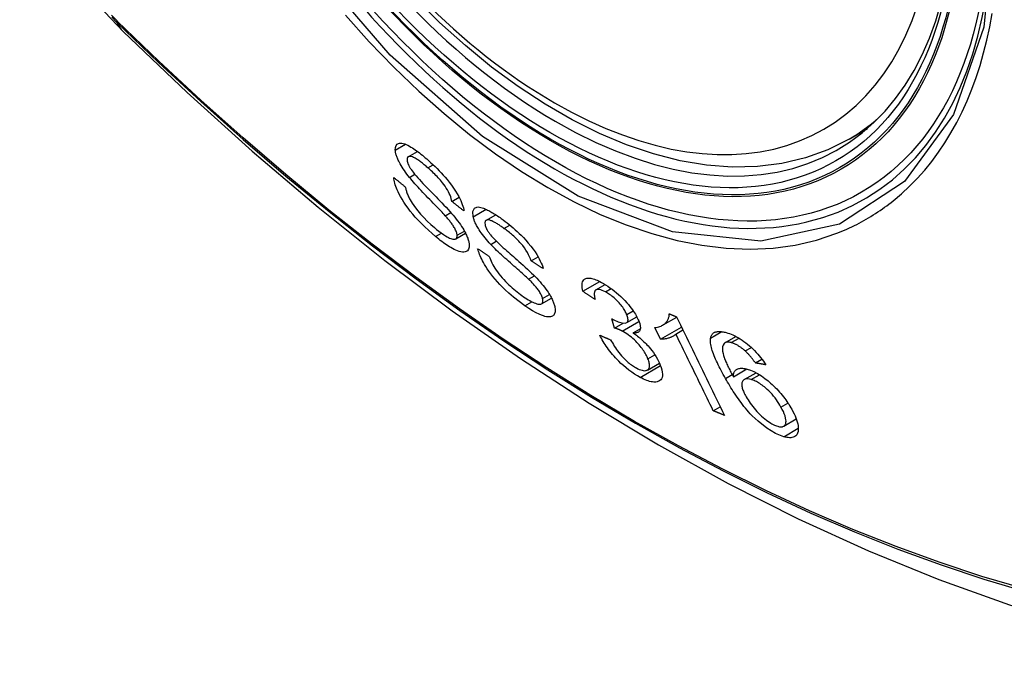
# Model space of a CAD drawing. Header units: inches. Extents: x 94.4 to 112.3, y 27.4 to 61.9.
# Tile 2 of 19: x 104.445 to 104.996, y 30.689 to 31.046. Entities that reach past the tile are written whole.
import ezdxf

# ---------------------------------------------------------------- set-up
doc = ezdxf.new("R2010")
doc.units = ezdxf.units.IN
doc.header["$MEASUREMENT"] = 0
doc.layers.add('Visible Edges(ANSI)', color=7, linetype='Continuous', lineweight=25)
doc.layers.add('Visible Tangent Edges(ANSI)', color=7, linetype='Continuous', lineweight=25)

msp = doc.modelspace()

# ---------------------------------------------------------------- linework, layer by layer
at = {"layer": 'Visible Edges(ANSI)'}
for p, q in [((104.90877, 30.97958), (104.91905, 30.98551)), ((104.66219, 30.96971), (104.66734, 30.97268)), ((104.68665, 30.94468), (104.69072, 30.94703)), ((104.68286, 30.93674), (104.68599, 30.93855)), ((104.70568, 30.93413), (104.71115, 30.93729)), ((104.6888, 30.9238), (104.69427, 30.92695)), ((104.73099, 30.91148), (104.73485, 30.91371)), ((104.72948, 30.90127), (104.73275, 30.90316)), ((104.75992, 30.89445), (104.76934, 30.89989)), ((104.76722, 30.8952), (104.7724, 30.8982)), ((104.73671, 30.88745), (104.74233, 30.8907)), ((104.77763, 30.87393), (104.77605, 30.87914)), ((104.77763, 30.87393), (104.78237, 30.87667)), ((104.78439, 30.87693), (104.79007, 30.88021)), ((104.80447, 30.87547), (104.81237, 30.88003)), ((104.78809, 30.87116), (104.792, 30.87341)), ((104.8033, 30.86762), (104.8001, 30.87414)), ((104.8033, 30.86762), (104.81509, 30.87443)), ((104.81187, 30.87058), (104.81585, 30.87287)), ((104.83936, 30.86568), (104.84552, 30.86923)), ((104.8507, 30.86109), (104.85411, 30.86306)), ((104.8564, 30.8544), (104.86, 30.85648)), ((104.79598, 30.85044), (104.80268, 30.85431)), ((104.84408, 30.84668), (104.85159, 30.85102)), ((104.85008, 30.84508), (104.85674, 30.84892)), ((104.83282, 30.82765), (104.83674, 30.82991)), ((104.87223, 30.81902), (104.87923, 30.82306))]:
    msp.add_line(p, q, dxfattribs=at)
at = {"layer": 'Visible Edges(ANSI)', "flags": 128}
for points in [[(104.44491, 31.13991), (104.44915, 31.12562), (104.45429, 31.1119), (104.46028, 31.09869), (104.46708, 31.08598), (104.47469, 31.07372), (104.48314, 31.06194), (104.49245, 31.05062), (104.50271, 31.03981)], [(104.90877, 30.97958), (104.8969, 30.97364), (104.88434, 30.96909), (104.87118, 30.96596), (104.8575, 30.96424), (104.84341, 30.96394), (104.82898, 30.96504), (104.81427, 30.96749), (104.79935, 30.97128), (104.78429, 30.97636), (104.76913, 30.9827), (104.75396, 30.99027), (104.73881, 30.99901), (104.72375, 31.00889), (104.70885, 31.01986), (104.69416, 31.03187), (104.67975, 31.04485), (104.66567, 31.05876)], [(104.50271, 31.03981), (104.53851, 31.00565), (104.57488, 30.97289), (104.61176, 30.94157), (104.64911, 30.91175), (104.68687, 30.88349), (104.725, 30.85683), (104.76346, 30.83182), (104.8022, 30.80852), (104.84117, 30.78697), (104.88033, 30.76721), (104.91964, 30.74931), (104.95906, 30.7333), (104.99853, 30.71923), (105.03803, 30.70717), (105.07749, 30.69715), (105.11687, 30.68925)], [(104.65497, 30.97343), (104.65503, 30.97491), (104.65542, 30.97606), (104.65605, 30.97679), (104.65672, 30.97716), (104.65731, 30.97732), (104.65794, 30.97735), (104.65864, 30.97729), (104.65941, 30.97712), (104.66024, 30.97685), (104.6611, 30.9765), (104.66198, 30.97609), (104.66285, 30.97562), (104.66372, 30.97512), (104.66456, 30.97459), (104.66537, 30.97407), (104.66614, 30.97354), (104.66693, 30.97298), (104.66772, 30.9724), (104.66851, 30.9718), (104.66932, 30.97117), (104.67013, 30.97052), (104.67094, 30.96985), (104.67176, 30.96916), (104.67257, 30.96845)], [(104.6629, 30.95815), (104.66215, 30.95909), (104.66143, 30.96004), (104.66072, 30.96099), (104.66005, 30.96194), (104.6594, 30.96289), (104.65878, 30.96385), (104.65821, 30.96478), (104.6577, 30.96565), (104.65727, 30.96645), (104.65691, 30.96716), (104.6566, 30.96781), (104.65634, 30.96838), (104.65613, 30.96889), (104.65594, 30.96936), (104.65577, 30.96982), (104.65562, 30.97027), (104.65548, 30.9707), (104.65536, 30.97113), (104.65526, 30.97154), (104.65517, 30.97194), (104.6551, 30.97233), (104.65504, 30.97271), (104.655, 30.97308), (104.65497, 30.97343)], [(104.67318, 30.9635), (104.67267, 30.96395), (104.67216, 30.96439), (104.67164, 30.96482), (104.67113, 30.96524), (104.67062, 30.96566), (104.67012, 30.96606), (104.66961, 30.96646), (104.66911, 30.96684), (104.66861, 30.96721), (104.66811, 30.96757), (104.66761, 30.96791), (104.66713, 30.96824), (104.66665, 30.96854), (104.66618, 30.96882), (104.66571, 30.96908), (104.66515, 30.96936), (104.66451, 30.96961), (104.66382, 30.96981), (104.66313, 30.9699), (104.66254, 30.96985), (104.66207, 30.96963), (104.66174, 30.96924), (104.66157, 30.96868), (104.66155, 30.96797)], [(104.66155, 30.96797), (104.66156, 30.9678), (104.66158, 30.96762), (104.66161, 30.96744), (104.66164, 30.96725), (104.66168, 30.96706), (104.66173, 30.96686), (104.66178, 30.96666), (104.66185, 30.96645), (104.66191, 30.96623), (104.66199, 30.96602), (104.66208, 30.96579), (104.66217, 30.96556), (104.66227, 30.96533), (104.66238, 30.96509), (104.66249, 30.96485), (104.66261, 30.96461), (104.66274, 30.96436), (104.66287, 30.96412), (104.66301, 30.96387), (104.66316, 30.96362), (104.66331, 30.96336), (104.66347, 30.96311), (104.66364, 30.96285), (104.66381, 30.96259)], [(104.67257, 30.96845), (104.67373, 30.96743), (104.67489, 30.96637), (104.67605, 30.96529), (104.67721, 30.96419), (104.67835, 30.96305), (104.67949, 30.96189), (104.68062, 30.9607), (104.68174, 30.95948), (104.68285, 30.95823), (104.68401, 30.95688), (104.6852, 30.95541), (104.68641, 30.95383), (104.68761, 30.95216), (104.68872, 30.9505), (104.68966, 30.94896), (104.69044, 30.94755), (104.6911, 30.94628), (104.69163, 30.94514), (104.69208, 30.94407), (104.69247, 30.94305), (104.69278, 30.94207), (104.69304, 30.94113), (104.69323, 30.94024), (104.69336, 30.93939)], [(104.66381, 30.96259), (104.66434, 30.96184), (104.665, 30.96098), (104.66577, 30.96004), (104.66664, 30.95903), (104.66757, 30.95798), (104.66854, 30.95691), (104.66951, 30.95584), (104.67047, 30.95482), (104.67139, 30.95384), (104.6723, 30.9529), (104.67319, 30.95197), (104.67408, 30.95106), (104.67498, 30.95014), (104.67589, 30.9492), (104.67683, 30.94824), (104.6778, 30.94724), (104.67882, 30.9462), (104.67988, 30.94509), (104.68101, 30.94392), (104.68217, 30.94269), (104.68334, 30.94145), (104.68447, 30.94023), (104.68553, 30.93906), (104.68649, 30.93798)], [(104.68665, 30.94468), (104.68648, 30.94549), (104.68625, 30.94633), (104.68596, 30.94721), (104.68561, 30.94814), (104.68519, 30.9491), (104.6847, 30.9501), (104.68413, 30.95113), (104.68349, 30.95218), (104.6828, 30.95324), (104.6821, 30.95421), (104.68143, 30.95508), (104.6808, 30.95586), (104.6802, 30.95657), (104.67959, 30.95727), (104.67897, 30.95795), (104.67834, 30.95862), (104.6777, 30.95928), (104.67706, 30.95992), (104.67641, 30.96055), (104.67577, 30.96117), (104.67512, 30.96177), (104.67448, 30.96236), (104.67383, 30.96294), (104.67318, 30.9635)], [(104.67749, 30.92509), (104.67552, 30.9268), (104.67353, 30.92858), (104.67155, 30.93042), (104.66961, 30.93234), (104.66778, 30.93422), (104.66617, 30.93599), (104.66473, 30.93765), (104.66338, 30.93931), (104.66209, 30.94098), (104.66087, 30.94267), (104.65973, 30.94437), (104.65874, 30.94597), (104.65788, 30.94745), (104.65716, 30.94881), (104.65656, 30.95003), (104.65607, 30.95111), (104.65565, 30.9521), (104.65529, 30.95306), (104.65497, 30.95398), (104.6547, 30.95487), (104.65448, 30.95573), (104.6543, 30.95655), (104.65417, 30.95735), (104.65407, 30.95811)], [(104.65407, 30.95811), (104.65434, 30.95789), (104.65461, 30.95767), (104.65488, 30.95745), (104.65515, 30.95723), (104.65543, 30.95701), (104.6557, 30.95679), (104.65597, 30.95657), (104.65624, 30.95635), (104.65651, 30.95614), (104.65678, 30.95592), (104.65705, 30.9557), (104.65732, 30.95548), (104.65759, 30.95526), (104.65786, 30.95504), (104.65813, 30.95482), (104.65841, 30.9546), (104.65868, 30.95438), (104.65895, 30.95416), (104.65922, 30.95394), (104.65949, 30.95372), (104.65976, 30.9535), (104.66003, 30.95329), (104.66031, 30.95307), (104.66058, 30.95285)], [(104.68286, 30.93674), (104.68235, 30.93731), (104.68177, 30.93794), (104.68111, 30.93864), (104.68039, 30.9394), (104.67962, 30.9402), (104.6788, 30.94106), (104.67794, 30.94195), (104.67704, 30.94288), (104.67612, 30.94383), (104.67517, 30.94481), (104.67421, 30.9458), (104.67325, 30.9468), (104.67229, 30.9478), (104.67133, 30.9488), (104.67039, 30.94979), (104.66947, 30.95076), (104.66857, 30.95171), (104.66771, 30.95264), (104.66685, 30.95359), (104.66599, 30.95454), (104.66515, 30.95548), (104.66435, 30.95641), (104.66359, 30.9573), (104.6629, 30.95815)], [(104.66058, 30.95285), (104.66067, 30.9524), (104.66078, 30.95194), (104.66089, 30.95147), (104.66103, 30.95099), (104.66117, 30.9505), (104.66133, 30.95), (104.66151, 30.94949), (104.6617, 30.94897), (104.66191, 30.94844), (104.66214, 30.94789), (104.6624, 30.94734), (104.66267, 30.94678), (104.66296, 30.94621), (104.6633, 30.94557), (104.66379, 30.94474), (104.66443, 30.94372), (104.66526, 30.94251), (104.66629, 30.9411), (104.66758, 30.93948), (104.66913, 30.93766), (104.67093, 30.93569), (104.67287, 30.93372), (104.67484, 30.93187), (104.67682, 30.93013)], [(104.69336, 30.93939), (104.69308, 30.93961), (104.6928, 30.93983), (104.69252, 30.94005), (104.69224, 30.94027), (104.69196, 30.94049), (104.69168, 30.94071), (104.6914, 30.94093), (104.69112, 30.94115), (104.69084, 30.94137), (104.69056, 30.94159), (104.69028, 30.94181), (104.69, 30.94203), (104.68972, 30.94225), (104.68944, 30.94247), (104.68917, 30.94269), (104.68889, 30.94292), (104.68861, 30.94314), (104.68833, 30.94336), (104.68805, 30.94358), (104.68777, 30.9438), (104.68749, 30.94402), (104.68721, 30.94424), (104.68693, 30.94446), (104.68665, 30.94468)], [(104.68649, 30.93798), (104.68735, 30.93695), (104.6882, 30.93592), (104.68904, 30.93488), (104.68984, 30.93383), (104.69062, 30.93278), (104.69137, 30.93174), (104.69207, 30.93069), (104.69271, 30.9297), (104.69327, 30.92879), (104.69374, 30.92795), (104.69415, 30.92718), (104.6945, 30.92649), (104.69479, 30.92587), (104.69504, 30.92531), (104.69526, 30.92477), (104.69546, 30.92424), (104.69564, 30.92373), (104.6958, 30.92323), (104.69594, 30.92275), (104.69605, 30.92228), (104.69615, 30.92183), (104.69623, 30.92139), (104.69629, 30.92096), (104.69633, 30.92055)], [(104.69853, 30.93615), (104.69832, 30.93912), (104.69925, 30.94096), (104.70049, 30.94154), (104.70126, 30.9416), (104.70204, 30.94153), (104.70283, 30.94138), (104.70358, 30.94116), (104.70428, 30.94092), (104.70489, 30.94068), (104.70545, 30.94045), (104.70602, 30.94019), (104.7066, 30.93991), (104.7072, 30.93961), (104.7078, 30.93929), (104.70841, 30.93895), (104.70903, 30.9386), (104.70966, 30.93822), (104.71029, 30.93783), (104.71093, 30.93743), (104.71158, 30.937), (104.71223, 30.93657), (104.71289, 30.93612), (104.71355, 30.93565), (104.71422, 30.93518)], [(104.68955, 30.92579), (104.6895, 30.9262), (104.68942, 30.92664), (104.68931, 30.9271), (104.68915, 30.92759), (104.68896, 30.9281), (104.68873, 30.92863), (104.68847, 30.92918), (104.68819, 30.92971), (104.68791, 30.93022), (104.68761, 30.93071), (104.68731, 30.93117), (104.68701, 30.93162), (104.68671, 30.93205), (104.6864, 30.93248), (104.68608, 30.93291), (104.68574, 30.93334), (104.6854, 30.93378), (104.68505, 30.93421), (104.68469, 30.93464), (104.68433, 30.93507), (104.68396, 30.9355), (104.6836, 30.93592), (104.68323, 30.93633), (104.68286, 30.93674)], [(104.70835, 30.92069), (104.70753, 30.92158), (104.70673, 30.92247), (104.70594, 30.92338), (104.70517, 30.9243), (104.70443, 30.92523), (104.70372, 30.92616), (104.70304, 30.92709), (104.70244, 30.92796), (104.70191, 30.92876), (104.70145, 30.92949), (104.70106, 30.93015), (104.70073, 30.93074), (104.70045, 30.93126), (104.70019, 30.93175), (104.69996, 30.93223), (104.69974, 30.9327), (104.69953, 30.93317), (104.69934, 30.93362), (104.69917, 30.93406), (104.69902, 30.9345), (104.69887, 30.93492), (104.69875, 30.93534), (104.69863, 30.93575), (104.69853, 30.93615)], [(104.71577, 30.92963), (104.7153, 30.92996), (104.71484, 30.93029), (104.71437, 30.93062), (104.71391, 30.93093), (104.71345, 30.93124), (104.71299, 30.93155), (104.71253, 30.93184), (104.71208, 30.93213), (104.71163, 30.9324), (104.71118, 30.93267), (104.71074, 30.93292), (104.71031, 30.93315), (104.70988, 30.93338), (104.70946, 30.93358), (104.70906, 30.93377), (104.70866, 30.93393), (104.70828, 30.93407), (104.70789, 30.93419), (104.70726, 30.93433), (104.70644, 30.93436), (104.70568, 30.93413), (104.70518, 30.9336), (104.70501, 30.93276), (104.70515, 30.93164)], [(104.70515, 30.93164), (104.7052, 30.93145), (104.70525, 30.93125), (104.70531, 30.93105), (104.70538, 30.93084), (104.70545, 30.93063), (104.70553, 30.93041), (104.70562, 30.93019), (104.70572, 30.92997), (104.70582, 30.92974), (104.70593, 30.92951), (104.70605, 30.92927), (104.70617, 30.92904), (104.7063, 30.92879), (104.70644, 30.92855), (104.70659, 30.9283), (104.70674, 30.92806), (104.7069, 30.92781), (104.70706, 30.92756), (104.70723, 30.92731), (104.70741, 30.92706), (104.70759, 30.92681), (104.70778, 30.92655), (104.70797, 30.9263), (104.70816, 30.92605)], [(104.71422, 30.93518), (104.71532, 30.93437), (104.71643, 30.93353), (104.71754, 30.93267), (104.71866, 30.93177), (104.71977, 30.93085), (104.72089, 30.9299), (104.722, 30.92892), (104.72311, 30.92791), (104.72422, 30.92687), (104.72535, 30.92576), (104.7266, 30.92449), (104.72794, 30.92305), (104.72935, 30.92145), (104.73077, 30.91971), (104.73204, 30.91803), (104.73313, 30.91647), (104.73406, 30.91504), (104.73483, 30.91374), (104.73549, 30.91254), (104.73608, 30.91138), (104.73659, 30.91026), (104.73703, 30.90918), (104.7374, 30.90813), (104.73771, 30.90712)], [(104.67682, 30.93013), (104.67809, 30.92907), (104.67936, 30.92807), (104.68062, 30.92713), (104.68185, 30.92627), (104.68297, 30.92555), (104.68393, 30.92498), (104.68472, 30.92456), (104.68538, 30.92424), (104.68601, 30.92398), (104.6866, 30.92378), (104.68715, 30.92364), (104.68766, 30.92357), (104.6881, 30.92358), (104.68847, 30.92365), (104.68876, 30.92377), (104.68898, 30.92392), (104.68914, 30.92408), (104.68927, 30.92425), (104.68938, 30.92445), (104.68946, 30.92467), (104.68952, 30.92492), (104.68955, 30.92519), (104.68956, 30.92548), (104.68955, 30.92579)], [(104.70816, 30.92605), (104.70878, 30.92531), (104.70952, 30.92449), (104.71038, 30.9236), (104.71133, 30.92265), (104.71233, 30.92167), (104.71337, 30.92069), (104.71439, 30.91974), (104.71539, 30.91883), (104.71635, 30.91796), (104.71729, 30.91713), (104.71822, 30.9163), (104.71915, 30.91549), (104.72008, 30.91467), (104.72104, 30.91383), (104.72202, 30.91297), (104.72305, 30.91208), (104.72412, 30.91113), (104.72525, 30.91013), (104.72644, 30.90907), (104.72767, 30.90796), (104.72891, 30.90684), (104.7301, 30.90573), (104.73123, 30.90466), (104.73225, 30.90366)], [(104.73099, 30.91148), (104.73059, 30.91258), (104.7301, 30.91373), (104.72953, 30.91493), (104.72885, 30.91618), (104.72807, 30.91745), (104.72717, 30.91876), (104.72625, 30.91999), (104.72541, 30.92102), (104.7247, 30.92182), (104.72413, 30.92244), (104.72356, 30.92304), (104.72297, 30.92363), (104.72238, 30.9242), (104.72179, 30.92476), (104.72119, 30.9253), (104.72058, 30.92584), (104.71998, 30.92635), (104.71937, 30.92686), (104.71877, 30.92735), (104.71816, 30.92783), (104.71756, 30.9283), (104.71696, 30.92875), (104.71637, 30.92919), (104.71577, 30.92963)], [(104.69633, 30.92055), (104.6963, 30.9191), (104.69596, 30.91794), (104.69537, 30.91714), (104.69467, 30.91668), (104.69401, 30.91645), (104.69332, 30.91635), (104.69255, 30.91637), (104.6917, 30.91649), (104.69077, 30.91673), (104.68981, 30.91706), (104.68885, 30.91745), (104.68789, 30.9179), (104.68696, 30.91838), (104.68608, 30.91887), (104.68526, 30.91937), (104.68442, 30.91989), (104.68358, 30.92044), (104.68273, 30.92103), (104.68187, 30.92164), (104.681, 30.92228), (104.68013, 30.92295), (104.67925, 30.92364), (104.67837, 30.92436), (104.67749, 30.92509)], [(104.72948, 30.90127), (104.72894, 30.90179), (104.72831, 30.90237), (104.72762, 30.90301), (104.72686, 30.90369), (104.72604, 30.90442), (104.72518, 30.9052), (104.72427, 30.906), (104.72332, 30.90684), (104.72235, 30.9077), (104.72136, 30.90857), (104.72035, 30.90947), (104.71933, 30.91036), (104.71832, 30.91126), (104.71732, 30.91216), (104.71633, 30.91305), (104.71536, 30.91393), (104.71442, 30.91478), (104.71351, 30.91563), (104.71259, 30.91649), (104.71167, 30.91735), (104.71078, 30.91822), (104.70992, 30.91907), (104.7091, 30.9199), (104.70835, 30.92069)], [(104.72746, 30.88639), (104.72428, 30.88872), (104.72116, 30.89119), (104.71854, 30.89342), (104.71643, 30.89535), (104.71481, 30.89693), (104.71344, 30.89834), (104.71212, 30.89978), (104.71084, 30.90124), (104.70961, 30.90274), (104.70843, 30.90425), (104.70737, 30.9057), (104.70644, 30.90707), (104.70562, 30.90833), (104.70491, 30.90949), (104.7043, 30.91054), (104.70379, 30.91149), (104.70331, 30.91241), (104.70287, 30.91332), (104.70248, 30.9142), (104.70212, 30.91506), (104.7018, 30.9159), (104.70151, 30.91672), (104.70126, 30.91751), (104.70104, 30.91829)], [(104.70104, 30.91829), (104.70131, 30.91811), (104.70158, 30.91793), (104.70185, 30.91775), (104.70212, 30.91757), (104.7024, 30.91739), (104.70267, 30.91721), (104.70294, 30.91703), (104.70321, 30.91685), (104.70348, 30.91667), (104.70375, 30.91649), (104.70402, 30.91631), (104.70429, 30.91612), (104.70456, 30.91594), (104.70483, 30.91576), (104.70511, 30.91558), (104.70538, 30.9154), (104.70565, 30.91522), (104.70592, 30.91504), (104.70619, 30.91486), (104.70646, 30.91468), (104.70673, 30.9145), (104.70701, 30.91432), (104.70728, 30.91414), (104.70755, 30.91396)], [(104.70755, 30.91396), (104.70786, 30.91309), (104.70821, 30.91219), (104.7086, 30.91126), (104.70905, 30.91031), (104.70954, 30.90934), (104.71008, 30.90834), (104.71068, 30.90733), (104.71134, 30.90632), (104.71206, 30.90528), (104.71287, 30.90421), (104.71377, 30.9031), (104.7147, 30.90202), (104.71565, 30.90097), (104.7166, 30.89996), (104.71754, 30.89901), (104.71846, 30.89812), (104.71938, 30.89727), (104.72029, 30.89644), (104.72122, 30.89563), (104.72214, 30.89486), (104.72307, 30.89411), (104.724, 30.89339), (104.72492, 30.8927), (104.72584, 30.89203)], [(104.73771, 30.90712), (104.73743, 30.9073), (104.73715, 30.90749), (104.73687, 30.90767), (104.73659, 30.90785), (104.73631, 30.90803), (104.73603, 30.90821), (104.73574, 30.90839), (104.73546, 30.90857), (104.73518, 30.90875), (104.7349, 30.90893), (104.73462, 30.90912), (104.73434, 30.9093), (104.73406, 30.90948), (104.73378, 30.90966), (104.7335, 30.90984), (104.73322, 30.91002), (104.73294, 30.9102), (104.73266, 30.91039), (104.73238, 30.91057), (104.7321, 30.91075), (104.73182, 30.91093), (104.73154, 30.91111), (104.73126, 30.91129), (104.73099, 30.91148)], [(104.73736, 30.89035), (104.73724, 30.89079), (104.73709, 30.89125), (104.73691, 30.89173), (104.7367, 30.89223), (104.73645, 30.89274), (104.73618, 30.89327), (104.73586, 30.89381), (104.73554, 30.89434), (104.7352, 30.89485), (104.73486, 30.89533), (104.73452, 30.8958), (104.73417, 30.89625), (104.73382, 30.89668), (104.73346, 30.89711), (104.73309, 30.89754), (104.73271, 30.89797), (104.73232, 30.8984), (104.73192, 30.89883), (104.73152, 30.89925), (104.73111, 30.89967), (104.73071, 30.90008), (104.7303, 30.90048), (104.72989, 30.90088), (104.72948, 30.90127)], [(104.73225, 30.90366), (104.73319, 30.9027), (104.73412, 30.90172), (104.73504, 30.90074), (104.73593, 30.89973), (104.73681, 30.89872), (104.73765, 30.89771), (104.73846, 30.89668), (104.73921, 30.89569), (104.73987, 30.89477), (104.74044, 30.89392), (104.74094, 30.89314), (104.74138, 30.89243), (104.74175, 30.89178), (104.74207, 30.8912), (104.74237, 30.89064), (104.74264, 30.89008), (104.7429, 30.88954), (104.74313, 30.88901), (104.74334, 30.88849), (104.74354, 30.88798), (104.74371, 30.88748), (104.74387, 30.88699), (104.74401, 30.88652), (104.74413, 30.88605)], [(104.75992, 30.89445), (104.75969, 30.89548), (104.75953, 30.89647), (104.75945, 30.8974), (104.75945, 30.89826), (104.75954, 30.89905), (104.75972, 30.89976), (104.76, 30.90036), (104.76034, 30.90083), (104.76073, 30.90118), (104.76115, 30.90144), (104.76158, 30.90162), (104.76203, 30.90174), (104.76253, 30.90181), (104.76306, 30.90184), (104.76364, 30.90181), (104.76426, 30.90173), (104.76491, 30.90159), (104.7656, 30.90141), (104.76631, 30.90119), (104.76705, 30.90092), (104.76781, 30.9006), (104.7686, 30.90025), (104.76941, 30.89986), (104.77023, 30.89944)], [(104.77023, 30.89944), (104.7714, 30.89879), (104.77259, 30.89808), (104.77379, 30.89731), (104.77501, 30.89648), (104.77624, 30.89558), (104.77747, 30.89463), (104.7787, 30.89362), (104.7799, 30.89258), (104.78108, 30.89151), (104.78224, 30.8904), (104.78336, 30.88925), (104.78441, 30.8881), (104.78537, 30.887), (104.78622, 30.88595), (104.78698, 30.88497), (104.78764, 30.88406), (104.78823, 30.88323), (104.78876, 30.88242), (104.78926, 30.88163), (104.78971, 30.88085), (104.79014, 30.88008), (104.79052, 30.87933), (104.79086, 30.87859), (104.79117, 30.87787)], [(104.76678, 30.88984), (104.76649, 30.89003), (104.76621, 30.89022), (104.76592, 30.89042), (104.76563, 30.89061), (104.76535, 30.8908), (104.76506, 30.89099), (104.76477, 30.89118), (104.76449, 30.89138), (104.7642, 30.89157), (104.76392, 30.89176), (104.76363, 30.89195), (104.76334, 30.89214), (104.76306, 30.89234), (104.76277, 30.89253), (104.76249, 30.89272), (104.7622, 30.89291), (104.76191, 30.8931), (104.76163, 30.8933), (104.76134, 30.89349), (104.76106, 30.89368), (104.76077, 30.89387), (104.76049, 30.89407), (104.7602, 30.89426), (104.75992, 30.89445)], [(104.77246, 30.89415), (104.77156, 30.8946), (104.7707, 30.89497), (104.7699, 30.89524), (104.76916, 30.89542), (104.76849, 30.89549), (104.76795, 30.89545), (104.76752, 30.89534), (104.76721, 30.8952), (104.76699, 30.89504), (104.76679, 30.89485), (104.76664, 30.89463), (104.76651, 30.89438), (104.76641, 30.89411), (104.76633, 30.89381), (104.76629, 30.89348), (104.76627, 30.89314), (104.76627, 30.89277), (104.76629, 30.89239), (104.76633, 30.89199), (104.76639, 30.89158), (104.76647, 30.89116), (104.76656, 30.89073), (104.76666, 30.89029), (104.76678, 30.88984)], [(104.7844, 30.88148), (104.78417, 30.88202), (104.78392, 30.88258), (104.78363, 30.88314), (104.78331, 30.88372), (104.78295, 30.88431), (104.78257, 30.88491), (104.78216, 30.88551), (104.78172, 30.88611), (104.78124, 30.88672), (104.78074, 30.88733), (104.78021, 30.88794), (104.77965, 30.88855), (104.77908, 30.88914), (104.77849, 30.88972), (104.7779, 30.89028), (104.7773, 30.89082), (104.77669, 30.89133), (104.77607, 30.89182), (104.77546, 30.89228), (104.77485, 30.89271), (104.77424, 30.89311), (104.77364, 30.89349), (104.77305, 30.89383), (104.77246, 30.89415)], [(104.72584, 30.89203), (104.72673, 30.89141), (104.72761, 30.89082), (104.72848, 30.89026), (104.72933, 30.88973), (104.73018, 30.88924), (104.73101, 30.8888), (104.73181, 30.88839), (104.73259, 30.88804), (104.73334, 30.88775), (104.73406, 30.88751), (104.73473, 30.88734), (104.73535, 30.88724), (104.7359, 30.88723), (104.73638, 30.88732), (104.73675, 30.88748), (104.73703, 30.8877), (104.73723, 30.88795), (104.73736, 30.88822), (104.73745, 30.8885), (104.73751, 30.88881), (104.73752, 30.88915), (104.7375, 30.88952), (104.73745, 30.88992), (104.73736, 30.89035)], [(104.74413, 30.88605), (104.74428, 30.88534), (104.74438, 30.88468), (104.74442, 30.88405), (104.74442, 30.88346), (104.74436, 30.88292), (104.74425, 30.88242), (104.74409, 30.88197), (104.74388, 30.88157), (104.74361, 30.8812), (104.74328, 30.88087), (104.74287, 30.88059), (104.74238, 30.88036), (104.74179, 30.88021), (104.74111, 30.88014), (104.74036, 30.88016), (104.73956, 30.88027), (104.7387, 30.88046), (104.73778, 30.88073), (104.73674, 30.8811), (104.73538, 30.88167), (104.73368, 30.8825), (104.73168, 30.88362), (104.72959, 30.88493), (104.72746, 30.88639)], [(104.77605, 30.87914), (104.7761, 30.87912), (104.77614, 30.87909), (104.77619, 30.87906), (104.77623, 30.87903), (104.77628, 30.87901), (104.77632, 30.87898), (104.77637, 30.87895), (104.77642, 30.87892), (104.77646, 30.87889), (104.77651, 30.87887), (104.77656, 30.87884), (104.7766, 30.87881), (104.77665, 30.87878), (104.77669, 30.87876), (104.77673, 30.87873), (104.77678, 30.87871), (104.77682, 30.87868), (104.77687, 30.87865), (104.77691, 30.87863), (104.77695, 30.87861), (104.777, 30.87858), (104.77704, 30.87856), (104.77708, 30.87853), (104.77713, 30.87851)], [(104.77713, 30.87851), (104.77963, 30.87736), (104.78182, 30.87674), (104.78355, 30.87668), (104.78442, 30.87695), (104.78464, 30.87711), (104.78476, 30.87723), (104.78486, 30.87737), (104.78495, 30.87752), (104.78502, 30.87768), (104.78507, 30.87786), (104.78511, 30.87806), (104.78513, 30.87826), (104.78514, 30.87848), (104.78514, 30.87871), (104.78512, 30.87895), (104.78509, 30.8792), (104.78504, 30.87946), (104.78498, 30.87973), (104.78491, 30.88001), (104.78483, 30.88029), (104.78474, 30.88058), (104.78463, 30.88088), (104.78452, 30.88118), (104.7844, 30.88148)], [(104.79117, 30.87787), (104.79136, 30.87739), (104.79152, 30.87693), (104.79166, 30.87648), (104.79178, 30.87605), (104.79188, 30.87562), (104.79196, 30.87521), (104.79201, 30.87482), (104.79205, 30.87445), (104.79205, 30.87409), (104.79204, 30.87375), (104.792, 30.87342), (104.79193, 30.87309), (104.79183, 30.87277), (104.7917, 30.87246), (104.79152, 30.87217), (104.79129, 30.87191), (104.79102, 30.87168), (104.7907, 30.87149), (104.79034, 30.87134), (104.78995, 30.87123), (104.78953, 30.87116), (104.78908, 30.87112), (104.7886, 30.87112), (104.78809, 30.87116)], [(104.8001, 30.87414), (104.80092, 30.87425), (104.80167, 30.8744), (104.80236, 30.87458), (104.803, 30.87479), (104.80359, 30.87502), (104.80413, 30.87528), (104.80462, 30.87555), (104.80507, 30.87584), (104.80547, 30.87615), (104.80584, 30.87646), (104.80617, 30.87679), (104.80647, 30.87712), (104.80673, 30.87745), (104.80697, 30.87778), (104.80719, 30.8781), (104.80738, 30.87844), (104.80756, 30.8788), (104.80772, 30.87918), (104.80786, 30.87957), (104.80798, 30.87999), (104.80807, 30.88042), (104.80814, 30.88088), (104.80817, 30.88136), (104.80818, 30.88185)], [(104.80818, 30.88185), (104.80835, 30.88179), (104.80852, 30.88172), (104.80869, 30.88165), (104.80886, 30.88158), (104.80903, 30.88151), (104.8092, 30.88145), (104.80937, 30.88138), (104.80954, 30.88131), (104.80971, 30.88124), (104.80988, 30.88117), (104.81005, 30.8811), (104.81022, 30.88104), (104.8104, 30.88097), (104.81057, 30.8809), (104.81074, 30.88083), (104.81091, 30.88076), (104.81108, 30.8807), (104.81125, 30.88063), (104.81142, 30.88056), (104.81159, 30.88049), (104.81176, 30.88042), (104.81194, 30.88036), (104.81211, 30.88029), (104.81228, 30.88022)], [(104.81228, 30.88022), (104.81339, 30.87794), (104.8145, 30.87565), (104.81561, 30.87335), (104.81673, 30.87106), (104.81785, 30.86875), (104.81897, 30.86645), (104.82009, 30.86414), (104.82121, 30.86183), (104.82233, 30.85952), (104.82346, 30.85721), (104.82458, 30.8549), (104.8257, 30.85259), (104.82683, 30.85028), (104.82795, 30.84797), (104.82907, 30.84566), (104.83019, 30.84336), (104.83131, 30.84106), (104.83243, 30.83876), (104.83355, 30.83647), (104.83466, 30.83418), (104.83577, 30.83189), (104.83688, 30.82961), (104.83799, 30.82734), (104.83909, 30.82508)], [(104.78187, 30.87223), (104.78168, 30.87233), (104.7815, 30.87242), (104.78131, 30.87252), (104.78113, 30.8726), (104.78095, 30.87269), (104.78077, 30.87277), (104.78059, 30.87285), (104.78041, 30.87293), (104.78023, 30.87301), (104.78005, 30.87308), (104.77987, 30.87315), (104.77969, 30.87322), (104.77951, 30.87329), (104.77933, 30.87336), (104.77915, 30.87342), (104.77898, 30.87349), (104.7788, 30.87355), (104.77863, 30.87361), (104.77846, 30.87367), (104.77829, 30.87372), (104.77812, 30.87378), (104.77796, 30.87383), (104.77779, 30.87388), (104.77763, 30.87393)], [(104.79629, 30.85669), (104.79604, 30.85729), (104.79576, 30.85789), (104.79545, 30.85851), (104.79512, 30.85914), (104.79475, 30.85979), (104.79436, 30.86044), (104.79393, 30.8611), (104.79346, 30.86177), (104.79298, 30.86244), (104.79246, 30.86311), (104.79193, 30.86378), (104.79136, 30.86444), (104.79077, 30.8651), (104.79014, 30.86578), (104.78944, 30.8665), (104.78868, 30.86725), (104.78786, 30.86801), (104.787, 30.86875), (104.78613, 30.86945), (104.78526, 30.87011), (104.7844, 30.87071), (104.78354, 30.87127), (104.78269, 30.87178), (104.78187, 30.87223)], [(104.78809, 30.87116), (104.7887, 30.87073), (104.7893, 30.8703), (104.78991, 30.86985), (104.79051, 30.86938), (104.79111, 30.8689), (104.79171, 30.8684), (104.79231, 30.86789), (104.7929, 30.86737), (104.79349, 30.86682), (104.79407, 30.86627), (104.79464, 30.86571), (104.7952, 30.86514), (104.79575, 30.86455), (104.79632, 30.86393), (104.79698, 30.86318), (104.79771, 30.86229), (104.79851, 30.86128), (104.79933, 30.86015), (104.80015, 30.85893), (104.8009, 30.85773), (104.80157, 30.85656), (104.80216, 30.85541), (104.80269, 30.85429), (104.80316, 30.8532)], [(104.83128, 30.86825), (104.83136, 30.86866), (104.83146, 30.86904), (104.83159, 30.86941), (104.83175, 30.86976), (104.83193, 30.87009), (104.83213, 30.87039), (104.83237, 30.87067), (104.83263, 30.87093), (104.83292, 30.87115), (104.83323, 30.87135), (104.83357, 30.87153), (104.83393, 30.87167), (104.83433, 30.87179), (104.83475, 30.87188), (104.83519, 30.87195), (104.83565, 30.87199), (104.83614, 30.872), (104.83664, 30.87198), (104.83716, 30.87194), (104.8377, 30.87187), (104.83826, 30.87179), (104.83884, 30.87168), (104.83942, 30.87155), (104.84002, 30.87139)], [(104.84002, 30.87139), (104.84093, 30.87113), (104.84186, 30.87083), (104.84282, 30.87047), (104.8438, 30.87006), (104.8448, 30.8696), (104.84581, 30.86908), (104.84685, 30.8685), (104.84788, 30.86788), (104.84892, 30.8672), (104.84995, 30.86648), (104.85098, 30.8657), (104.85201, 30.86489), (104.85302, 30.86403), (104.85401, 30.86315), (104.85497, 30.86223), (104.85591, 30.86129), (104.85681, 30.86033), (104.85769, 30.85935), (104.85852, 30.85836), (104.85932, 30.85737), (104.86009, 30.85637), (104.86082, 30.85537), (104.86151, 30.85437), (104.86218, 30.85337)], [(104.7919, 30.84635), (104.79038, 30.8472), (104.78883, 30.84815), (104.78725, 30.84921), (104.78565, 30.85037), (104.78405, 30.85164), (104.78253, 30.85294), (104.78117, 30.85418), (104.77999, 30.85533), (104.77899, 30.85636), (104.77813, 30.85727), (104.77731, 30.85817), (104.77652, 30.85908), (104.77575, 30.86), (104.77501, 30.86092), (104.77429, 30.86185), (104.77361, 30.86279), (104.77296, 30.86371), (104.77234, 30.86463), (104.77176, 30.86554), (104.77121, 30.86643), (104.7707, 30.86732), (104.77022, 30.8682), (104.76977, 30.86906), (104.76935, 30.86992)], [(104.76935, 30.86992), (104.7696, 30.86981), (104.76985, 30.8697), (104.77011, 30.86959), (104.77036, 30.86948), (104.77061, 30.86937), (104.77086, 30.86926), (104.77112, 30.86915), (104.77137, 30.86904), (104.77162, 30.86893), (104.77187, 30.86882), (104.77213, 30.86871), (104.77238, 30.8686), (104.77263, 30.86849), (104.77288, 30.86838), (104.77314, 30.86827), (104.77339, 30.86816), (104.77364, 30.86805), (104.7739, 30.86794), (104.77415, 30.86783), (104.7744, 30.86772), (104.77465, 30.86761), (104.77491, 30.86751), (104.77516, 30.8674), (104.77541, 30.86729)], [(104.77541, 30.86729), (104.77589, 30.86643), (104.7764, 30.86556), (104.77693, 30.86468), (104.77748, 30.86379), (104.77806, 30.8629), (104.77867, 30.862), (104.77931, 30.86111), (104.77999, 30.86021), (104.78071, 30.85931), (104.78146, 30.85842), (104.7822, 30.85761), (104.7829, 30.85688), (104.78354, 30.85624), (104.78414, 30.85568), (104.78471, 30.85517), (104.78528, 30.85468), (104.78585, 30.85422), (104.78642, 30.85377), (104.78699, 30.85335), (104.78756, 30.85295), (104.78814, 30.85257), (104.7887, 30.85222), (104.78926, 30.85189), (104.78981, 30.85159)], [(104.81187, 30.87058), (104.8117, 30.87038), (104.81152, 30.8702), (104.81132, 30.87002), (104.81112, 30.86985), (104.8109, 30.86969), (104.81068, 30.86953), (104.81045, 30.86939), (104.81022, 30.86925), (104.80997, 30.86912), (104.80972, 30.86899), (104.80947, 30.86888), (104.80921, 30.86877), (104.80895, 30.86866), (104.80869, 30.86856), (104.80839, 30.86846), (104.80802, 30.86833), (104.80759, 30.86821), (104.8071, 30.86808), (104.80657, 30.86795), (104.80599, 30.86784), (104.80536, 30.86774), (104.80471, 30.86767), (104.80402, 30.86763), (104.8033, 30.86762)], [(104.83282, 30.82765), (104.83196, 30.82943), (104.83109, 30.83121), (104.83022, 30.83299), (104.82935, 30.83477), (104.82848, 30.83656), (104.8276, 30.83835), (104.82673, 30.84013), (104.82586, 30.84192), (104.82498, 30.84372), (104.82411, 30.84551), (104.82323, 30.8473), (104.82236, 30.8491), (104.82148, 30.85089), (104.8206, 30.85268), (104.81973, 30.85448), (104.81885, 30.85627), (104.81798, 30.85806), (104.8171, 30.85986), (104.81623, 30.86165), (104.81536, 30.86344), (104.81448, 30.86523), (104.81361, 30.86701), (104.81274, 30.8688), (104.81187, 30.87058)], [(104.83967, 30.84568), (104.83904, 30.8468), (104.83843, 30.84791), (104.83783, 30.84902), (104.83724, 30.85011), (104.83667, 30.85121), (104.83612, 30.85229), (104.8356, 30.85335), (104.83509, 30.85441), (104.83461, 30.85545), (104.83415, 30.85647), (104.83372, 30.85747), (104.83331, 30.85846), (104.83294, 30.85942), (104.8326, 30.86035), (104.83229, 30.86127), (104.83202, 30.86215), (104.83178, 30.86301), (104.83158, 30.86384), (104.83141, 30.86465), (104.83129, 30.86543), (104.83121, 30.86619), (104.83118, 30.86691), (104.8312, 30.8676), (104.83128, 30.86825)], [(104.84287, 30.86574), (104.84264, 30.8658), (104.84242, 30.86585), (104.84219, 30.8659), (104.84198, 30.86594), (104.84176, 30.86597), (104.84156, 30.866), (104.84135, 30.86602), (104.84115, 30.86603), (104.84096, 30.86603), (104.84077, 30.86603), (104.84059, 30.86602), (104.84042, 30.86601), (104.84025, 30.86598), (104.84009, 30.86595), (104.83993, 30.86591), (104.83978, 30.86587), (104.83964, 30.86581), (104.8395, 30.86575), (104.83938, 30.86568), (104.83925, 30.86561), (104.83914, 30.86553), (104.83903, 30.86544), (104.83893, 30.86534), (104.83883, 30.86524)], [(104.8507, 30.86109), (104.85037, 30.86137), (104.85003, 30.86165), (104.8497, 30.86193), (104.84936, 30.8622), (104.84903, 30.86246), (104.84869, 30.86272), (104.84835, 30.86297), (104.84801, 30.86321), (104.84767, 30.86344), (104.84734, 30.86366), (104.847, 30.86387), (104.84667, 30.86407), (104.84634, 30.86427), (104.84601, 30.86445), (104.84568, 30.86462), (104.84535, 30.86479), (104.84502, 30.86494), (104.8447, 30.86509), (104.84438, 30.86522), (104.84407, 30.86535), (104.84376, 30.86546), (104.84346, 30.86556), (104.84316, 30.86565), (104.84287, 30.86574)], [(104.83883, 30.86524), (104.8383, 30.86443), (104.838, 30.86341), (104.83792, 30.86223), (104.83803, 30.86093), (104.83827, 30.85964), (104.83857, 30.85847), (104.83889, 30.85748), (104.83915, 30.85677), (104.83938, 30.85619), (104.83962, 30.85559), (104.83987, 30.85498), (104.84015, 30.85437), (104.84043, 30.85374), (104.84073, 30.85311), (104.84103, 30.85247), (104.84135, 30.85182), (104.84168, 30.85117), (104.84201, 30.85052), (104.84234, 30.84988), (104.84269, 30.84923), (104.84303, 30.84858), (104.84338, 30.84794), (104.84373, 30.84731), (104.84408, 30.84668)], [(104.8564, 30.8544), (104.85619, 30.85468), (104.85599, 30.85496), (104.85578, 30.85525), (104.85556, 30.85553), (104.85535, 30.85582), (104.85513, 30.85611), (104.85491, 30.8564), (104.85468, 30.85669), (104.85445, 30.85698), (104.85422, 30.85727), (104.85399, 30.85755), (104.85375, 30.85784), (104.85351, 30.85812), (104.85327, 30.8584), (104.85303, 30.85868), (104.85279, 30.85896), (104.85254, 30.85923), (104.85229, 30.8595), (104.85203, 30.85977), (104.85177, 30.86004), (104.85151, 30.86031), (104.85124, 30.86058), (104.85097, 30.86083), (104.8507, 30.86109)], [(104.78981, 30.85159), (104.79065, 30.85116), (104.79146, 30.8508), (104.79223, 30.85051), (104.79296, 30.85029), (104.79363, 30.85014), (104.79425, 30.85008), (104.79482, 30.85009), (104.79532, 30.85017), (104.79574, 30.85032), (104.79609, 30.85051), (104.79638, 30.85073), (104.79662, 30.85098), (104.79682, 30.85127), (104.79698, 30.8516), (104.7971, 30.85197), (104.79718, 30.85237), (104.79721, 30.85281), (104.79719, 30.85329), (104.79714, 30.85379), (104.79704, 30.85432), (104.79691, 30.85488), (104.79674, 30.85546), (104.79653, 30.85607), (104.79629, 30.85669)], [(104.80316, 30.8532), (104.80366, 30.85183), (104.80405, 30.85053), (104.8043, 30.84931), (104.80441, 30.8482), (104.80437, 30.8472), (104.80419, 30.84631), (104.80386, 30.84556), (104.80343, 30.84496), (104.80293, 30.8445), (104.80241, 30.84417), (104.80189, 30.84394), (104.80136, 30.84379), (104.80078, 30.84369), (104.80017, 30.84365), (104.7995, 30.84367), (104.79879, 30.84375), (104.79803, 30.84389), (104.79724, 30.84409), (104.79642, 30.84434), (104.79557, 30.84465), (104.79469, 30.845), (104.79378, 30.84541), (104.79285, 30.84586), (104.7919, 30.84635)], [(104.84408, 30.84668), (104.84408, 30.84709), (104.8441, 30.84748), (104.84414, 30.84787), (104.8442, 30.84823), (104.84428, 30.84858), (104.84439, 30.84892), (104.84451, 30.84924), (104.84466, 30.84953), (104.84483, 30.84982), (104.84504, 30.85009), (104.84527, 30.85034), (104.84555, 30.85057), (104.84587, 30.85078), (104.84622, 30.85097), (104.84663, 30.85113), (104.84708, 30.85127), (104.84756, 30.85136), (104.84806, 30.85142), (104.8486, 30.85145), (104.84917, 30.85143), (104.84977, 30.85138), (104.85039, 30.85128), (104.85104, 30.85115), (104.85172, 30.85099)], [(104.85172, 30.85099), (104.85357, 30.85038), (104.85554, 30.84953), (104.8576, 30.84845), (104.8597, 30.84713), (104.86172, 30.84569), (104.86345, 30.84432), (104.86481, 30.84316), (104.86577, 30.8423), (104.86663, 30.8415), (104.86748, 30.84068), (104.8683, 30.83985), (104.8691, 30.839), (104.86988, 30.83814), (104.87063, 30.83727), (104.87137, 30.83638), (104.87207, 30.8355), (104.87275, 30.83461), (104.87339, 30.83373), (104.87401, 30.83285), (104.87461, 30.83196), (104.87517, 30.83108), (104.87571, 30.83021), (104.87623, 30.82934), (104.87672, 30.82847)], [(104.86218, 30.85337), (104.86193, 30.85341), (104.86169, 30.85345), (104.86145, 30.8535), (104.86121, 30.85354), (104.86097, 30.85358), (104.86073, 30.85363), (104.86049, 30.85367), (104.86024, 30.85371), (104.86, 30.85375), (104.85976, 30.8538), (104.85952, 30.85384), (104.85928, 30.85388), (104.85904, 30.85393), (104.8588, 30.85397), (104.85856, 30.85401), (104.85832, 30.85406), (104.85808, 30.8541), (104.85784, 30.85414), (104.8576, 30.85418), (104.85736, 30.85423), (104.85712, 30.85427), (104.85688, 30.85431), (104.85664, 30.85436), (104.8564, 30.8544)], [(104.87223, 30.81316), (104.86767, 30.81494), (104.86273, 30.8179), (104.85784, 30.82179), (104.8546, 30.82486), (104.8535, 30.82602), (104.85258, 30.82703), (104.85169, 30.82805), (104.85082, 30.82909), (104.84998, 30.83013), (104.84917, 30.83117), (104.84838, 30.8322), (104.84761, 30.83323), (104.84687, 30.83427), (104.84614, 30.83532), (104.84542, 30.83637), (104.84471, 30.83742), (104.84403, 30.83847), (104.84336, 30.83952), (104.8427, 30.84057), (104.84206, 30.84161), (104.84144, 30.84265), (104.84083, 30.84367), (104.84024, 30.84468), (104.83967, 30.84568)], [(104.85395, 30.84513), (104.85302, 30.84535), (104.85217, 30.84546), (104.8514, 30.84546), (104.85072, 30.84534), (104.85014, 30.84511), (104.84968, 30.84478), (104.84934, 30.8444), (104.8491, 30.84399), (104.84894, 30.8436), (104.84884, 30.84322), (104.84878, 30.84281), (104.84875, 30.84238), (104.84877, 30.84191), (104.84882, 30.84142), (104.84891, 30.8409), (104.84904, 30.84036), (104.84921, 30.8398), (104.8494, 30.83922), (104.84963, 30.83863), (104.84989, 30.83803), (104.85018, 30.83741), (104.85049, 30.83678), (104.85082, 30.83614), (104.85118, 30.83549)], [(104.87069, 30.82973), (104.87012, 30.83073), (104.86949, 30.83175), (104.86883, 30.83277), (104.86811, 30.8338), (104.86735, 30.83483), (104.86654, 30.83585), (104.86568, 30.83687), (104.86477, 30.83786), (104.86384, 30.83881), (104.86296, 30.83964), (104.86215, 30.84036), (104.86142, 30.84097), (104.86077, 30.84149), (104.86013, 30.84197), (104.85948, 30.84243), (104.85883, 30.84286), (104.85818, 30.84327), (104.85754, 30.84364), (104.85691, 30.84397), (104.85629, 30.84427), (104.85568, 30.84454), (104.85509, 30.84477), (104.85451, 30.84497), (104.85395, 30.84513)], [(104.85118, 30.83549), (104.8517, 30.83461), (104.85225, 30.83371), (104.85285, 30.83281), (104.85348, 30.83191), (104.85415, 30.831), (104.85486, 30.83007), (104.85562, 30.82913), (104.85642, 30.82819), (104.85723, 30.82727), (104.85807, 30.82637), (104.85893, 30.8255), (104.85981, 30.82466), (104.86072, 30.82385), (104.86165, 30.82307), (104.86254, 30.82238), (104.8634, 30.82176), (104.8642, 30.82121), (104.86495, 30.82074), (104.86565, 30.82034), (104.86632, 30.81998), (104.86698, 30.81966), (104.86762, 30.81938), (104.86824, 30.81915), (104.86884, 30.81896)], [(104.83909, 30.82508), (104.83883, 30.82518), (104.83857, 30.82529), (104.83831, 30.8254), (104.83805, 30.82551), (104.83778, 30.82561), (104.83752, 30.82572), (104.83726, 30.82583), (104.837, 30.82593), (104.83674, 30.82604), (104.83648, 30.82615), (104.83622, 30.82626), (104.83595, 30.82636), (104.83569, 30.82647), (104.83543, 30.82658), (104.83517, 30.82669), (104.83491, 30.82679), (104.83465, 30.8269), (104.83439, 30.82701), (104.83413, 30.82712), (104.83387, 30.82722), (104.83361, 30.82733), (104.83334, 30.82744), (104.83308, 30.82755), (104.83282, 30.82765)], [(104.86884, 30.81896), (104.86934, 30.81883), (104.86982, 30.81874), (104.87027, 30.81868), (104.8707, 30.81866), (104.8711, 30.81868), (104.87147, 30.81873), (104.87181, 30.81883), (104.87212, 30.81896), (104.8724, 30.81912), (104.87264, 30.81932), (104.87285, 30.81955), (104.87303, 30.81981), (104.87318, 30.8201), (104.87331, 30.82041), (104.87341, 30.82075), (104.87349, 30.8212), (104.87353, 30.82181), (104.87348, 30.82261), (104.8733, 30.82361), (104.87298, 30.82474), (104.87254, 30.82593), (104.87201, 30.82716), (104.87139, 30.82843), (104.87069, 30.82973)], [(104.87672, 30.82847), (104.87738, 30.82723), (104.87799, 30.82601), (104.87853, 30.82482), (104.87901, 30.82365), (104.87941, 30.82251), (104.87975, 30.82141), (104.88002, 30.82035), (104.88021, 30.81933), (104.88034, 30.81831), (104.88038, 30.81723), (104.88028, 30.81615), (104.88001, 30.81513), (104.87958, 30.81429), (104.87905, 30.81369), (104.8785, 30.81328), (104.87797, 30.81301), (104.87742, 30.81281), (104.87681, 30.81268), (104.87616, 30.81261), (104.87545, 30.81261), (104.8747, 30.81266), (104.87391, 30.81277), (104.87308, 30.81294), (104.87223, 30.81316)]]:
    msp.add_lwpolyline(points, dxfattribs=at)
at = {"layer": 'Visible Edges(ANSI)'}
msp.add_ellipse((104.74149, 31.24441), major_axis=(-0.15994, 0.27703), ratio=0.57735, dxfattribs=at)
msp.add_ellipse((104.74497, 31.24642), major_axis=(0.15748, -0.27276), ratio=0.57735, start_param=2.363977, end_param=7.060801, dxfattribs=at)
at = {"layer": 'Visible Tangent Edges(ANSI)'}
for p, q in [((104.4995, 31.04559), (104.49917, 31.04592)), ((104.65497, 30.97343), (104.66063, 30.9767)), ((104.67318, 30.9635), (104.67614, 30.96521)), ((104.6629, 30.95815), (104.6659, 30.95989)), ((104.69853, 30.93615), (104.70575, 30.94031)), ((104.67749, 30.92509), (104.6808, 30.927)), ((104.68955, 30.92579), (104.69363, 30.92815)), ((104.71577, 30.92963), (104.719, 30.93149)), ((104.70835, 30.92069), (104.71148, 30.9225)), ((104.77246, 30.89415), (104.77567, 30.896)), ((104.72746, 30.88639), (104.73134, 30.88863)), ((104.73736, 30.89035), (104.74127, 30.89261)), ((104.7844, 30.88148), (104.788, 30.88356)), ((104.78187, 30.87223), (104.79126, 30.87765)), ((104.83128, 30.86825), (104.83759, 30.87189)), ((104.84287, 30.86574), (104.84725, 30.86827)), ((104.79629, 30.85669), (104.80016, 30.85893)), ((104.7919, 30.84635), (104.80327, 30.85291)), ((104.83967, 30.84568), (104.84343, 30.84785)), ((104.85395, 30.84513), (104.85862, 30.84783)), ((104.87069, 30.82973), (104.8746, 30.83198)), ((104.87223, 30.81316), (104.88037, 30.81787))]:
    msp.add_line(p, q, dxfattribs=at)
at = {"layer": 'Visible Tangent Edges(ANSI)', "flags": 128}
for points in [[(104.98993, 31.10025), (104.98419, 31.04212), (104.96726, 30.99331), (104.93981, 30.95592), (104.90334, 30.93198), (104.85946, 30.92251), (104.80997, 30.92778), (104.75729, 30.9476), (104.70379, 30.98104), (104.65204, 31.02655), (104.60433, 31.08198), (104.56309, 31.14467), (104.53012, 31.2119), (104.50671, 31.28089), (104.49402, 31.34825), (104.49263, 31.41088), (104.50262, 31.46569)], [(104.49917, 31.04592), (104.49627, 31.04885)], [(104.49636, 31.04776), (104.49932, 31.04479)], [(104.62708, 31.04877), (104.64041, 31.03394), (104.65409, 31.01979), (104.66805, 31.00639), (104.68223, 30.99382), (104.69655, 30.98213), (104.71101, 30.97135), (104.72562, 30.96145), (104.74032, 30.95247), (104.75502, 30.94447), (104.76965, 30.93748), (104.78415, 30.93156), (104.79848, 30.9267), (104.81261, 30.92292), (104.8265, 30.92021), (104.84009, 30.91859), (104.85336, 30.91807), (104.86624, 30.91865), (104.87866, 30.92033), (104.89058, 30.92309), (104.90199, 30.92692)], [(104.93351, 30.94512), (104.93815, 30.94901), (104.94262, 30.95316), (104.94693, 30.95756), (104.95106, 30.9622), (104.95502, 30.96708), (104.95879, 30.97219), (104.96238, 30.97752), (104.96577, 30.98308), (104.96897, 30.98884), (104.97197, 30.99482), (104.97478, 31.001), (104.97739, 31.00739), (104.97981, 31.01398), (104.98202, 31.02077), (104.98403, 31.02775), (104.98583, 31.03492), (104.98743, 31.04228), (104.98882, 31.04982)], [(104.49932, 31.04479), (104.52259, 31.02239), (104.54613, 31.00058), (104.56989, 30.97939), (104.59385, 30.95885), (104.61798, 30.93899), (104.64226, 30.91982), (104.66665, 30.90138), (104.69113, 30.88369), (104.71567, 30.86675), (104.74023, 30.8506), (104.76479, 30.83525), (104.78935, 30.8207), (104.81389, 30.80694), (104.83844, 30.79398), (104.86295, 30.78182), (104.88741, 30.77049), (104.91179, 30.75998), (104.93605, 30.75033), (104.96019, 30.74152), (104.98421, 30.73356), (105.00807, 30.72646)], [(105.00681, 30.72804), (104.98305, 30.73506), (104.95912, 30.74295), (104.93507, 30.75168), (104.9109, 30.76127), (104.8866, 30.77171), (104.86222, 30.78299), (104.83778, 30.7951), (104.8133, 30.80802), (104.78881, 30.82174), (104.76432, 30.83626), (104.73982, 30.85158), (104.71531, 30.86771), (104.69083, 30.88462), (104.6664, 30.9023), (104.64206, 30.92073), (104.61784, 30.93988), (104.59377, 30.95972), (104.56987, 30.98025), (104.54617, 31.00142), (104.52271, 31.0232), (104.4995, 31.04559)], [(104.90199, 30.92692), (104.9034, 30.92748), (104.90481, 30.92806), (104.90621, 30.92866), (104.9076, 30.92927), (104.90898, 30.9299), (104.91035, 30.93055), (104.91171, 30.93122), (104.91307, 30.9319), (104.91441, 30.9326), (104.91575, 30.93332), (104.91708, 30.93405), (104.9184, 30.9348), (104.91971, 30.93557), (104.92101, 30.93635), (104.9223, 30.93715), (104.92359, 30.93797), (104.92486, 30.93881), (104.92612, 30.93966), (104.92738, 30.94052), (104.92862, 30.94141), (104.92986, 30.94231), (104.93109, 30.94323), (104.93231, 30.94417), (104.93351, 30.94512)]]:
    msp.add_lwpolyline(points, dxfattribs=at)
at = {"layer": 'Visible Tangent Edges(ANSI)'}
for centre, major_axis, ratio, start_param, end_param in [((104.74398, 31.24584), (-0.17318, 0.29996), 0.57735, 5.05527, 10.652693), ((104.74393, 31.24581), (0.15059, -0.26083), 0.57735, 4.097754, 6.89782), ((104.50649, 31.0514), (-0.00689, -0.00703), 0.359305, 5.877532, 6.141239), ((104.58542, 31.12412), (-0.08271, -0.08432), 0.354513, 6.141519, 6.283185), ((104.75228, 31.25063), (0.1565, -0.27106), 0.57735, 0, 0.111997)]:
    msp.add_ellipse(centre, major_axis=major_axis, ratio=ratio, start_param=start_param, end_param=end_param, dxfattribs=at)
for centre, major_axis in [((104.74457, 31.24618), (0.17111, -0.29637)), ((104.74159, 31.24447), (-0.1627, 0.2818)), ((104.74149, 31.24441), (0.1621, -0.28076))]:
    msp.add_ellipse(centre, major_axis=major_axis, ratio=0.57735, dxfattribs=at)

doc.saveas('drawing.dxf')
